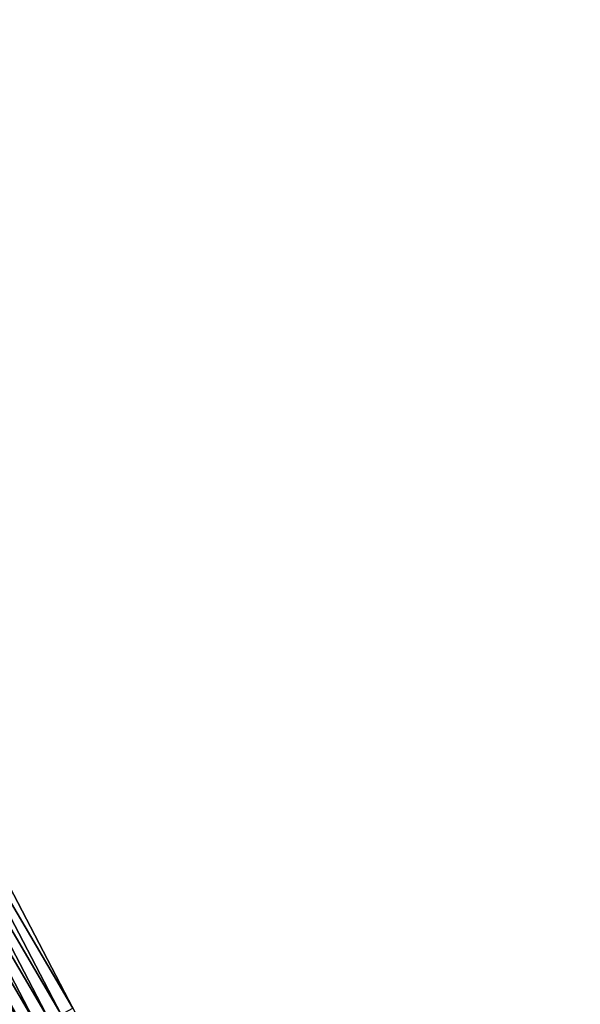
# Model space of a CAD drawing. Header units: feet. Extents: x 2010743 to 2022806, y 818705 to 837694.
# Tile 151 of 256: x 2012753 to 2012795, y 824516 to 824590. Entities that reach past the tile are written whole.
import ezdxf

# ---------------------------------------------------------------- set-up
doc = ezdxf.new("R2010")
doc.units = ezdxf.units.FT
doc.header["$MEASUREMENT"] = 0
doc.layers.add('I-77-MM17-21_NB-Surface-Border', color=7, linetype='Continuous')
doc.layers.add('I-77-MM17-21_NB-Surface-TIN', color=7, linetype='Continuous')

msp = doc.modelspace()

# ---------------------------------------------------------------- linework, layer by layer
at = {"layer": 'I-77-MM17-21_NB-Surface-Border', "color": 3, "linetype": 'Continuous', "lineweight": -3}
msp.add_polyline3d([(2012708.593, 824603.482, 314.311), (2012718.716, 824586.224, 314.036), (2012727.97, 824568.496, 313.768), (2012738.111, 824551.232, 313.473), (2012747.365, 824533.504, 313.171), (2012756.62, 824515.776, 312.9), (2012765.874, 824498.048, 312.611), (2012775.129, 824480.321, 312.334), (2012783.497, 824462.13, 312.045), (2012792.751, 824444.402, 311.763), (2012802.006, 824426.675, 311.47), (2012812.147, 824409.399, 311.181), (2012821.392, 824391.666, 310.898), (2012830.637, 824373.933, 310.633), (2012839.881, 824356.2, 310.358), (2012848.239, 824338.004, 310.097), (2012857.484, 824320.272, 309.797), (2012866.728, 824302.538, 309.537), (2012875.086, 824284.343, 309.245), (2012885.217, 824267.073, 308.946)], dxfattribs=at)
at = {"layer": 'I-77-MM17-21_NB-Surface-TIN', "color": 128, "linetype": 'Continuous', "lineweight": -3}
for points in [[(2012756.62, 824515.776, 312.9), (2012747.365, 824533.504, 313.171), (2012746.479, 824533.041, 313.187)], [(2012755.734, 824515.313, 312.913), (2012746.479, 824533.041, 313.187), (2012745.593, 824532.578, 313.217)], [(2012755.734, 824515.313, 312.913), (2012756.62, 824515.776, 312.9), (2012746.479, 824533.041, 313.187)], [(2012753.961, 824514.387, 312.964), (2012744.706, 824532.115, 313.228), (2012743.82, 824531.652, 313.238)], [(2012754.847, 824514.85, 312.943), (2012745.593, 824532.578, 313.217), (2012744.706, 824532.115, 313.228)], [(2012753.961, 824514.387, 312.964), (2012754.847, 824514.85, 312.943), (2012744.706, 824532.115, 313.228)], [(2012754.847, 824514.85, 312.943), (2012755.734, 824515.313, 312.913), (2012745.593, 824532.578, 313.217)], [(2012753.075, 824513.924, 312.983), (2012743.82, 824531.652, 313.238), (2012742.934, 824531.189, 313.252)], [(2012752.188, 824513.461, 312.999), (2012753.075, 824513.924, 312.983), (2012742.934, 824531.189, 313.252)], [(2012753.075, 824513.924, 312.983), (2012753.961, 824514.387, 312.964), (2012743.82, 824531.652, 313.238)]]:
    msp.add_3dface(points, dxfattribs=at)

doc.saveas('drawing.dxf')
